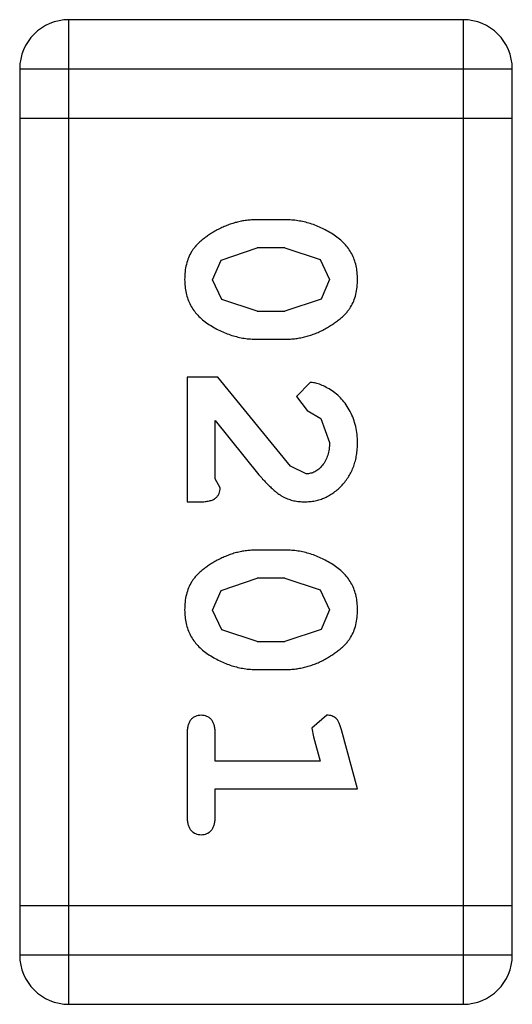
# Model space of a CAD drawing. Header units: inches. Extents: x -50 to 60, y -7 to 68.
# Tile 50 of 108: x -35.778 to -35.473, y 50.189 to 50.798. Entities that reach past the tile are written whole.
import ezdxf

# ---------------------------------------------------------------- set-up
doc = ezdxf.new("R2010")
doc.units = ezdxf.units.IN
doc.header["$LTSCALE"] = 1.21
doc.header["$MEASUREMENT"] = 0
doc.layers.get('0').update_dxf_attribs({"linetype": 'CONTINUOUS'})

msp = doc.modelspace()

# ---------------------------------------------------------------- linework, layer by layer
at = {"color": 7, "linetype": 'Continuous'}
for p, q in [((-35.74744, 50.18877), (-35.74744, 50.79837)), ((-35.5036, 50.79837), (-35.74744, 50.79837)), ((-35.5036, 50.79837), (-35.5036, 50.18877)), ((-35.77792, 50.76789), (-35.77792, 50.21925)), ((-35.77792, 50.76789), (-35.47312, 50.76789)), ((-35.47312, 50.21925), (-35.47312, 50.76789)), ((-35.77792, 50.73741), (-35.47312, 50.73741)), ((-35.6135, 50.67449), (-35.63125, 50.67449)), ((-35.65327, 50.64954), (-35.63097, 50.65718)), ((-35.61377, 50.65718), (-35.63097, 50.65718)), ((-35.61377, 50.65718), (-35.59199, 50.64993)), ((-35.65855, 50.6374), (-35.65327, 50.64954)), ((-35.59199, 50.64993), (-35.58619, 50.63757)), ((-35.65275, 50.62511), (-35.65855, 50.6374)), ((-35.58619, 50.63757), (-35.59147, 50.62542)), ((-35.63097, 50.61785), (-35.65275, 50.62511)), ((-35.59147, 50.62542), (-35.61377, 50.61785)), ((-35.63097, 50.61785), (-35.61377, 50.61785)), ((-35.63125, 50.60055), (-35.6135, 50.60055)), ((-35.67429, 50.57695), (-35.67429, 50.49987)), ((-35.65541, 50.57695), (-35.67429, 50.57695)), ((-35.61043, 50.52194), (-35.65541, 50.57695)), ((-35.59821, 50.57381), (-35.60664, 50.56498)), ((-35.60664, 50.56498), (-35.60008, 50.5565)), ((-35.60008, 50.5565), (-35.59157, 50.55154)), ((-35.65698, 50.51403), (-35.65698, 50.55021)), ((-35.65698, 50.55021), (-35.62994, 50.51663)), ((-35.59157, 50.55154), (-35.58619, 50.53666)), ((-35.60072, 50.51717), (-35.61043, 50.52194)), ((-35.65383, 50.50852), (-35.65698, 50.51403)), ((-35.67429, 50.49987), (-35.66642, 50.49987)), ((-35.6135, 50.46998), (-35.63125, 50.46998)), ((-35.65327, 50.44503), (-35.63097, 50.45267)), ((-35.61377, 50.45267), (-35.63097, 50.45267)), ((-35.61377, 50.45267), (-35.59199, 50.44542)), ((-35.65855, 50.43288), (-35.65327, 50.44503)), ((-35.59199, 50.44542), (-35.58619, 50.43306)), ((-35.65275, 50.42059), (-35.65855, 50.43288)), ((-35.58619, 50.43306), (-35.59147, 50.42091)), ((-35.63097, 50.41334), (-35.65275, 50.42059)), ((-35.59147, 50.42091), (-35.61377, 50.41334)), ((-35.63097, 50.41334), (-35.61377, 50.41334)), ((-35.63125, 50.39604), (-35.6135, 50.39604)), ((-35.58793, 50.36772), (-35.5972, 50.35983)), ((-35.5972, 50.35983), (-35.59617, 50.35442)), ((-35.67429, 50.35671), (-35.67429, 50.30479)), ((-35.65698, 50.3394), (-35.65698, 50.35671)), ((-35.59617, 50.35442), (-35.59201, 50.3394)), ((-35.56888, 50.3221), (-35.57877, 50.35868)), ((-35.59201, 50.3394), (-35.65698, 50.3394)), ((-35.65698, 50.30479), (-35.65698, 50.3221)), ((-35.65698, 50.3221), (-35.56888, 50.3221)), ((-35.47312, 50.24973), (-35.77792, 50.24973)), ((-35.47312, 50.21925), (-35.77792, 50.21925)), ((-35.74744, 50.18877), (-35.5036, 50.18877))]:
    msp.add_line(p, q, dxfattribs=at)
for centre, start, end in [((-35.74744, 50.76789), 90, 180), ((-35.5036, 50.76789), 0, 90), ((-35.74744, 50.21925), 180, 270), ((-35.5036, 50.21925), 270, 0)]:
    msp.add_arc(centre, 0.03048, start, end, dxfattribs=at)
for points, knots in [([(-35.63125, 50.67449), (-35.63232, 50.67447), (-35.63445, 50.67443), (-35.63762, 50.67412), (-35.64075, 50.67364), (-35.64385, 50.67294), (-35.64689, 50.67207), (-35.64988, 50.67093), (-35.65285, 50.66968), (-35.65573, 50.6682), (-35.65846, 50.66663), (-35.661, 50.665), (-35.66331, 50.66335), (-35.66542, 50.66171), (-35.66728, 50.66001), (-35.66895, 50.65832), (-35.67038, 50.65658), (-35.67197, 50.65421), (-35.67358, 50.65103), (-35.67489, 50.64684), (-35.67572, 50.64227), (-35.67581, 50.63909), (-35.67586, 50.63744)], [0, 0, 0, 0, 0.049886, 0.09882, 0.148132, 0.19689, 0.246038, 0.295176, 0.345305, 0.395692, 0.445312, 0.491875, 0.535813, 0.577009, 0.616081, 0.652689, 0.687585, 0.720206, 0.785062, 0.85223, 0.923759, 1, 1, 1, 1]), ([(-35.56888, 50.63769), (-35.56892, 50.63913), (-35.569, 50.64194), (-35.56971, 50.64602), (-35.57083, 50.64985), (-35.57241, 50.65344), (-35.57448, 50.65673), (-35.57699, 50.65978), (-35.57996, 50.66257), (-35.58335, 50.66503), (-35.58694, 50.66723), (-35.59062, 50.66915), (-35.59432, 50.67082), (-35.59809, 50.67214), (-35.60188, 50.67321), (-35.60572, 50.67394), (-35.60959, 50.6744), (-35.61219, 50.67446), (-35.6135, 50.67449)], [0, 0, 0, 0, 0.06692, 0.130834, 0.19258, 0.252759, 0.312631, 0.373411, 0.436359, 0.501894, 0.568244, 0.632472, 0.69556, 0.757163, 0.818592, 0.878885, 0.939235, 1, 1, 1, 1]), ([(-35.67586, 50.63744), (-35.67582, 50.636), (-35.67575, 50.63318), (-35.67503, 50.62909), (-35.67391, 50.62525), (-35.67232, 50.62168), (-35.6703, 50.61835), (-35.66778, 50.61531), (-35.66483, 50.61251), (-35.66145, 50.61005), (-35.65785, 50.60786), (-35.65418, 50.6059), (-35.65046, 50.60425), (-35.6467, 50.60289), (-35.64289, 50.60186), (-35.63905, 50.60108), (-35.63516, 50.60064), (-35.63255, 50.60058), (-35.63125, 50.60055)], [0, 0, 0, 0, 0.067217, 0.131051, 0.19272, 0.252824, 0.312745, 0.373449, 0.436041, 0.501494, 0.567761, 0.632087, 0.695096, 0.757109, 0.817993, 0.878657, 0.939311, 1, 1, 1, 1]), ([(-35.6135, 50.60055), (-35.61242, 50.60057), (-35.61028, 50.60061), (-35.60709, 50.6009), (-35.60395, 50.60144), (-35.60085, 50.60211), (-35.5978, 50.60303), (-35.59479, 50.60414), (-35.59182, 50.60543), (-35.58894, 50.60693), (-35.58621, 50.60854), (-35.58365, 50.61016), (-35.58134, 50.61182), (-35.57923, 50.61349), (-35.57738, 50.6152), (-35.57573, 50.61691), (-35.5743, 50.61864), (-35.57274, 50.62101), (-35.57114, 50.62418), (-35.56983, 50.62835), (-35.56903, 50.6329), (-35.56893, 50.63606), (-35.56888, 50.63769)], [0, 0, 0, 0, 0.049855, 0.099516, 0.148482, 0.19758, 0.246804, 0.296268, 0.346517, 0.397047, 0.446826, 0.49336, 0.537801, 0.579207, 0.617974, 0.654833, 0.689171, 0.722088, 0.786392, 0.853518, 0.924186, 1, 1, 1, 1]), ([(-35.56888, 50.53654), (-35.56894, 50.53824), (-35.56906, 50.54159), (-35.56991, 50.54653), (-35.57135, 50.55128), (-35.57333, 50.55577), (-35.57576, 50.55992), (-35.57864, 50.56356), (-35.58188, 50.56671), (-35.58545, 50.56923), (-35.58902, 50.57119), (-35.59234, 50.57266), (-35.59536, 50.57359), (-35.59731, 50.57374), (-35.59821, 50.57381)], [0, 0, 0, 0, 0.098286, 0.193983, 0.289056, 0.384352, 0.477435, 0.566197, 0.652355, 0.737986, 0.818188, 0.887401, 0.94802, 1, 1, 1, 1]), ([(-35.60165, 50.49987), (-35.60053, 50.4999), (-35.59833, 50.49998), (-35.5951, 50.50044), (-35.592, 50.50127), (-35.58902, 50.50239), (-35.58617, 50.50386), (-35.58345, 50.50564), (-35.58086, 50.50775), (-35.57842, 50.51014), (-35.57619, 50.51279), (-35.57422, 50.51563), (-35.57257, 50.51868), (-35.5712, 50.52189), (-35.57019, 50.5253), (-35.56941, 50.52888), (-35.56897, 50.53265), (-35.56891, 50.53523), (-35.56888, 50.53654)], [0, 0, 0, 0, 0.060981, 0.120256, 0.178148, 0.236115, 0.293993, 0.352864, 0.413358, 0.476056, 0.539296, 0.602396, 0.665116, 0.728325, 0.792919, 0.859317, 0.928302, 1, 1, 1, 1]), ([(-35.58619, 50.53666), (-35.58623, 50.53526), (-35.58632, 50.53257), (-35.58717, 50.52875), (-35.58854, 50.52537), (-35.59047, 50.52249), (-35.59273, 50.52017), (-35.5952, 50.51842), (-35.59791, 50.51738), (-35.59978, 50.51724), (-35.60072, 50.51717)], [0, 0, 0, 0, 0.156344, 0.299348, 0.4327, 0.561, 0.682299, 0.791883, 0.89611, 1, 1, 1, 1]), ([(-35.62994, 50.51663), (-35.62917, 50.51575), (-35.62768, 50.51406), (-35.62546, 50.51169), (-35.62335, 50.50958), (-35.62137, 50.5077), (-35.6195, 50.50609), (-35.61773, 50.50474), (-35.61609, 50.50362), (-35.61404, 50.5025), (-35.61148, 50.50143), (-35.60831, 50.50052), (-35.60502, 50.49996), (-35.60278, 50.4999), (-35.60165, 50.49987)], [0, 0, 0, 0, 0.103002, 0.197728, 0.285279, 0.365235, 0.437224, 0.502446, 0.560545, 0.611446, 0.707576, 0.80349, 0.900532, 1, 1, 1, 1]), ([(-35.66642, 50.49987), (-35.66535, 50.49989), (-35.66338, 50.49993), (-35.66067, 50.50037), (-35.65842, 50.50104), (-35.65668, 50.50211), (-35.65539, 50.50342), (-35.65449, 50.50494), (-35.65391, 50.50666), (-35.65386, 50.50788), (-35.65383, 50.50852)], [0, 0, 0, 0, 0.1844, 0.34094, 0.473574, 0.586824, 0.690029, 0.789175, 0.890445, 1, 1, 1, 1]), ([(-35.63125, 50.46998), (-35.63232, 50.46996), (-35.63445, 50.46992), (-35.63762, 50.46961), (-35.64075, 50.46913), (-35.64385, 50.46843), (-35.64689, 50.46756), (-35.64988, 50.46642), (-35.65285, 50.46517), (-35.65573, 50.46369), (-35.65846, 50.46212), (-35.661, 50.46049), (-35.66331, 50.45884), (-35.66542, 50.4572), (-35.66728, 50.4555), (-35.66895, 50.45381), (-35.67038, 50.45207), (-35.67197, 50.4497), (-35.67358, 50.44652), (-35.67489, 50.44233), (-35.67572, 50.43776), (-35.67581, 50.43458), (-35.67586, 50.43293)], [0, 0, 0, 0, 0.049886, 0.09882, 0.148132, 0.19689, 0.246038, 0.295176, 0.345305, 0.395692, 0.445312, 0.491875, 0.535813, 0.577009, 0.616081, 0.652689, 0.687585, 0.720206, 0.785062, 0.85223, 0.923759, 1, 1, 1, 1]), ([(-35.56888, 50.43318), (-35.56892, 50.43462), (-35.569, 50.43743), (-35.56971, 50.44151), (-35.57083, 50.44534), (-35.57241, 50.44893), (-35.57448, 50.45222), (-35.57699, 50.45527), (-35.57996, 50.45806), (-35.58335, 50.46052), (-35.58694, 50.46272), (-35.59062, 50.46464), (-35.59432, 50.46631), (-35.59809, 50.46763), (-35.60188, 50.4687), (-35.60572, 50.46943), (-35.60959, 50.46989), (-35.61219, 50.46995), (-35.6135, 50.46998)], [0, 0, 0, 0, 0.06692, 0.130834, 0.19258, 0.252759, 0.312631, 0.373411, 0.436359, 0.501894, 0.568244, 0.632472, 0.69556, 0.757163, 0.818592, 0.878885, 0.939235, 1, 1, 1, 1]), ([(-35.67586, 50.43293), (-35.67582, 50.43149), (-35.67575, 50.42867), (-35.67503, 50.42458), (-35.67391, 50.42074), (-35.67232, 50.41717), (-35.6703, 50.41384), (-35.66778, 50.4108), (-35.66483, 50.408), (-35.66145, 50.40554), (-35.65785, 50.40335), (-35.65418, 50.40139), (-35.65046, 50.39974), (-35.6467, 50.39838), (-35.64289, 50.39735), (-35.63905, 50.39657), (-35.63516, 50.39613), (-35.63255, 50.39607), (-35.63125, 50.39604)], [0, 0, 0, 0, 0.067217, 0.131051, 0.19272, 0.252824, 0.312745, 0.373449, 0.436041, 0.501494, 0.567761, 0.632087, 0.695096, 0.757109, 0.817993, 0.878657, 0.939311, 1, 1, 1, 1]), ([(-35.6135, 50.39604), (-35.61242, 50.39606), (-35.61028, 50.3961), (-35.60709, 50.39639), (-35.60395, 50.39693), (-35.60085, 50.39759), (-35.5978, 50.39852), (-35.59479, 50.39963), (-35.59182, 50.40092), (-35.58894, 50.40242), (-35.58621, 50.40402), (-35.58365, 50.40565), (-35.58134, 50.40731), (-35.57923, 50.40898), (-35.57738, 50.41069), (-35.57573, 50.4124), (-35.5743, 50.41413), (-35.57274, 50.4165), (-35.57114, 50.41967), (-35.56983, 50.42384), (-35.56903, 50.42839), (-35.56893, 50.43155), (-35.56888, 50.43318)], [0, 0, 0, 0, 0.049855, 0.099516, 0.148482, 0.19758, 0.246804, 0.296268, 0.346517, 0.397047, 0.446826, 0.49336, 0.537801, 0.579207, 0.617974, 0.654833, 0.689171, 0.722088, 0.786392, 0.853518, 0.924186, 1, 1, 1, 1]), ([(-35.66563, 50.36772), (-35.66624, 50.36769), (-35.66743, 50.36763), (-35.66911, 50.36712), (-35.67062, 50.36629), (-35.67196, 50.36514), (-35.67303, 50.36357), (-35.67376, 50.36161), (-35.67422, 50.35929), (-35.67426, 50.3576), (-35.67429, 50.35671)], [0, 0, 0, 0, 0.115051, 0.223278, 0.329269, 0.437893, 0.554681, 0.682591, 0.83103, 1, 1, 1, 1]), ([(-35.65698, 50.35671), (-35.657, 50.3576), (-35.65705, 50.35929), (-35.6575, 50.36162), (-35.65826, 50.36357), (-35.65933, 50.36514), (-35.66067, 50.36628), (-35.66216, 50.36712), (-35.66384, 50.36762), (-35.66502, 50.36769), (-35.66563, 50.36772)], [0, 0, 0, 0, 0.169102, 0.317658, 0.446239, 0.563118, 0.671828, 0.776546, 0.884858, 1, 1, 1, 1]), ([(-35.57877, 50.35868), (-35.57902, 50.35952), (-35.57949, 50.36109), (-35.58034, 50.36317), (-35.58125, 50.3648), (-35.58228, 50.36599), (-35.58346, 50.36679), (-35.58479, 50.36733), (-35.5863, 50.36769), (-35.58737, 50.36771), (-35.58793, 50.36772)], [0, 0, 0, 0, 0.187321, 0.344927, 0.475328, 0.579604, 0.674244, 0.773631, 0.882025, 1, 1, 1, 1]), ([(-35.67429, 50.30479), (-35.67426, 50.3039), (-35.67423, 50.30222), (-35.67375, 50.2999), (-35.67304, 50.29793), (-35.67195, 50.29639), (-35.67063, 50.29521), (-35.66911, 50.29439), (-35.66743, 50.29388), (-35.66624, 50.29381), (-35.66563, 50.29378)], [0, 0, 0, 0, 0.169012, 0.317488, 0.445429, 0.560977, 0.67065, 0.776666, 0.88492, 1, 1, 1, 1]), ([(-35.66563, 50.29378), (-35.66502, 50.29382), (-35.66384, 50.29388), (-35.66216, 50.29438), (-35.66066, 50.29522), (-35.65934, 50.29639), (-35.65825, 50.29794), (-35.65751, 50.29989), (-35.65704, 50.30222), (-35.657, 50.3039), (-35.65698, 50.30479)], [0, 0, 0, 0, 0.11517, 0.223509, 0.328254, 0.438012, 0.553651, 0.682263, 0.830856, 1, 1, 1, 1])]:
    msp.add_open_spline(points, degree=3, knots=knots, dxfattribs=at)

doc.saveas('drawing.dxf')
